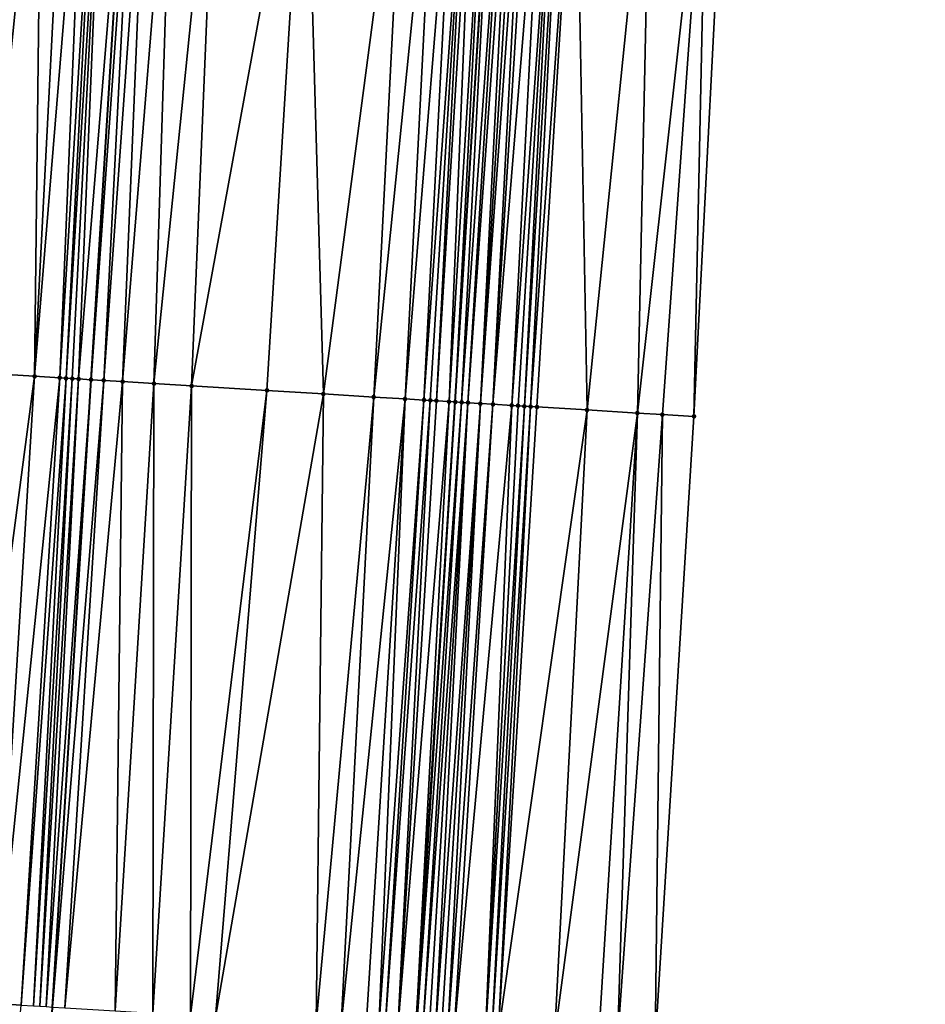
# Model space of a CAD drawing. Header units: feet. Extents: x 2004186 to 2014793, y 836912 to 864902.
# Tile 176 of 256: x 2010538 to 2010567, y 842328 to 842359. Entities that reach past the tile are written whole.
import ezdxf

# ---------------------------------------------------------------- set-up
doc = ezdxf.new("R2010")
doc.units = ezdxf.units.FT
doc.header["$LTSCALE"] = 100
doc.header["$MEASUREMENT"] = 0
for name, color, linetype, lineweight in [('EP_Travel Lane', 5, 'Continuous', 40), ('GPL_Skip Line', 2, 'Continuous', 40), ('Road Shots', 4, 'Continuous', 200), ('Road X-Section', 30, 'Continuous', 13)]:
    doc.layers.add(name, color=color, linetype=linetype, lineweight=lineweight)
doc.layers.add('I-77 SB_MM21-27-Surface-Border', color=7, linetype='Continuous')
doc.layers.add('I-77 SB_MM21-27-Surface-TIN', color=7, linetype='Continuous')

msp = doc.modelspace()

# ---------------------------------------------------------------- linework, layer by layer
at = {"layer": 'EP_Travel Lane'}
msp.add_polyline3d([(2010541.812583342, 842187.6073050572, 368.3994481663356), (2010543.02783148, 842207.5593075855, 368.7523717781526), (2010544.256558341, 842227.5238971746, 369.1108728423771), (2010545.499281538, 842247.4815499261, 369.4575295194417), (2010546.743370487, 842267.4388469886, 369.8301432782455), (2010547.98746478, 842287.3962297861, 370.2017602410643), (2010549.231550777, 842307.3534794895, 370.5502945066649), (2010550.475699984, 842327.311743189, 370.9078388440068), (2010551.724166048, 842347.2759806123, 371.2838713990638), (2010552.976670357, 842367.2332325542, 371.6699077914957), (2010554.229512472, 842387.1890350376, 372.0748773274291), (2010555.482347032, 842407.1447171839, 372.4862145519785), (2010556.73526554, 842427.1017364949, 372.8568481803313), (2010557.988139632, 842447.0580483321, 373.2271521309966), (2010559.223659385, 842467.0207003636, 373.6144986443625), (2010560.438619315, 842486.9767118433, 373.9954561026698)], dxfattribs=at)
at = {"layer": 'GPL_Skip Line'}
msp.add_polyline3d([(2010530.230376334, 842188.3301257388, 368.5071620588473), (2010531.478933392, 842208.2801220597, 368.865603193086), (2010532.72314974, 842228.2377777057, 369.2337128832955), (2010533.961852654, 842248.1948372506, 369.5938974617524), (2010535.200063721, 842268.1525093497, 369.9642353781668), (2010536.438298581, 842288.110564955, 370.323439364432), (2010537.67649606, 842308.0680180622, 370.683220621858), (2010538.914738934, 842328.0262028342, 371.0535302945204), (2010540.146844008, 842347.9839946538, 371.4369821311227), (2010541.372013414, 842367.9420126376, 371.8324116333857), (2010542.596477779, 842387.8994928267, 372.2407594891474), (2010543.820969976, 842407.8574266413, 372.6288884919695), (2010545.045512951, 842427.8161880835, 373.0080367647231), (2010546.270022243, 842447.7744005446, 373.3686745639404), (2010547.489454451, 842467.7320818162, 373.7480669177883), (2010548.703019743, 842487.6876625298, 374.1239845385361)], dxfattribs=at)
at = {"layer": 'I-77 SB_MM21-27-Surface-Border', "color": 3, "linetype": 'ByBlock', "lineweight": -2}
msp.add_polyline3d([(2010566.670289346, 842486.6026401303, 373.7428711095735), (2010565.656312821, 842466.6342149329, 373.357023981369), (2010564.835568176, 842446.6427824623, 372.962925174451), (2010563.810702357, 842426.672629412, 372.5828811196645), (2010562.785827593, 842406.7023305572, 372.1909714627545), (2010561.561361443, 842386.7448212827, 371.7898037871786), (2010560.33689217, 842366.7872610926, 371.3859847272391), (2010559.311295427, 842346.8161390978, 370.9761698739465), (2010558.078432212, 842326.8459758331, 370.6002163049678), (2010556.840116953, 842306.8866243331, 370.2575302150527), (2010555.601927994, 842286.9293085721, 369.8974097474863), (2010554.363711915, 842266.9715556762, 369.5364219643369), (2010553.12551454, 842247.0141042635, 369.1486134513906), (2010551.487471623, 842227.0800732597, 368.8317757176), (2010550.043050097, 842207.1252974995, 368.4624580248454), (2010548.794519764, 842187.1757281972, 368.1157708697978)], dxfattribs=at)
at = {"layer": 'I-77 SB_MM21-27-Surface-TIN', "color": 128, "linetype": 'ByBlock', "lineweight": -2}
for points in [[(2010538.57729018, 842368.1138328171, 371.8144958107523), (2010537.379567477, 842368.1877279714, 371.7937028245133), (2010536.5536549, 842348.2053370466, 371.4045801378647)], [(2010538.57729018, 842368.1138328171, 371.8144958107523), (2010536.5536549, 842348.2053370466, 371.4045801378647), (2010538.350224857, 842348.0942653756, 371.4408607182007)], [(2010539.375769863, 842368.0645348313, 371.8301144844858), (2010538.57729018, 842368.1138328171, 371.8144958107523), (2010538.350224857, 842348.0942653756, 371.4408607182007)], [(2010539.974634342, 842368.0276382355, 371.8379188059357), (2010539.375769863, 842368.0645348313, 371.8301144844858), (2010538.350224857, 842348.0942653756, 371.4408607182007)], [(2010539.974634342, 842368.0276382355, 371.8379188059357), (2010538.350224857, 842348.0942653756, 371.4408607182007), (2010539.14871116, 842348.045075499, 371.4481954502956)], [(2010540.373880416, 842368.0030908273, 371.8405630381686), (2010539.974634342, 842368.0276382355, 371.8379188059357), (2010539.14871116, 842348.045075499, 371.4481954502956)], [(2010540.373880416, 842368.0030908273, 371.8405630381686), (2010539.14871116, 842348.045075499, 371.4481954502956), (2010539.348335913, 842348.0328297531, 371.4474357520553)], [(2010540.573505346, 842367.9908479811, 371.8403161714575), (2010540.373880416, 842368.0030908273, 371.8405630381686), (2010539.348335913, 842348.0328297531, 371.4474357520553)], [(2010540.573505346, 842367.9908479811, 371.8403161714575), (2010539.348335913, 842348.0328297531, 371.4474357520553), (2010539.547967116, 842348.0206890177, 371.4414108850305)], [(2010540.573505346, 842367.9908479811, 371.8403161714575), (2010539.547967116, 842348.0206890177, 371.4414108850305), (2010539.747594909, 842348.00849278, 371.4381688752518)], [(2010540.573505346, 842367.9908479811, 371.8403161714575), (2010539.747594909, 842348.00849278, 371.4381688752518), (2010541.372013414, 842367.9420126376, 371.8324116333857)], [(2010539.747594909, 842348.00849278, 371.4381688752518), (2010540.146844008, 842347.9839946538, 371.4369821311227), (2010541.372013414, 842367.9420126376, 371.8324116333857)], [(2010541.57164043, 842367.9298038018, 371.8304354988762), (2010541.372013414, 842367.9420126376, 371.8324116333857), (2010540.146844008, 842347.9839946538, 371.4369821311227)], [(2010541.57164043, 842367.9298038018, 371.8304354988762), (2010540.146844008, 842347.9839946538, 371.4369821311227), (2010540.54608879, 842347.9594262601, 371.4393185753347)], [(2010541.970891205, 842367.9053330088, 371.8291841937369), (2010541.57164043, 842367.9298038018, 371.8304354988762), (2010540.54608879, 842347.9594262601, 371.4393185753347)], [(2010541.970891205, 842367.9053330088, 371.8291841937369), (2010540.54608879, 842347.9594262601, 371.4393185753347), (2010541.144970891, 842347.9228167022, 371.4306376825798)], [(2010542.769404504, 842367.8565829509, 371.8169432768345), (2010541.970891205, 842367.9053330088, 371.8291841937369), (2010541.144970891, 842347.9228167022, 371.4306376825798)], [(2010542.769404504, 842367.8565829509, 371.8169432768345), (2010541.144970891, 842347.9228167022, 371.4306376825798), (2010542.143111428, 842347.8618610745, 371.4131460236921)], [(2010544.166806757, 842367.7713351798, 371.7922253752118), (2010542.769404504, 842367.8565829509, 371.8169432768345), (2010542.143111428, 842347.8618610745, 371.4131460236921)], [(2010544.166806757, 842367.7713351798, 371.7922253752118), (2010542.143111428, 842347.8618610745, 371.4131460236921), (2010543.340878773, 842347.7886931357, 371.3932182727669)], [(2010546.961591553, 842367.6005184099, 371.759122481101), (2010544.166806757, 842367.7713351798, 371.7922253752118), (2010543.340878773, 842347.7886931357, 371.3932182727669)], [(2010546.961591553, 842367.6005184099, 371.759122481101), (2010543.340878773, 842347.7886931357, 371.3932182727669), (2010545.736393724, 842347.6420359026, 371.3694753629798)], [(2010546.961591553, 842367.6005184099, 371.759122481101), (2010545.736393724, 842347.6420359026, 371.3694753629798), (2010547.533027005, 842347.5319952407, 371.354061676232)], [(2010550.155624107, 842367.4051816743, 371.7272685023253), (2010546.961591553, 842367.6005184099, 371.759122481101), (2010547.533027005, 842347.5319952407, 371.354061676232)], [(2010550.155624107, 842367.4051816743, 371.7272685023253), (2010547.533027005, 842347.5319952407, 371.354061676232), (2010549.130037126, 842347.4342262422, 371.3381082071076)], [(2010551.153764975, 842367.3442317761, 371.7125940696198), (2010550.155624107, 842367.4051816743, 371.7272685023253), (2010549.130037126, 842347.4342262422, 371.3381082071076)], [(2010551.153764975, 842367.3442317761, 371.7125940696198), (2010549.130037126, 842347.4342262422, 371.3381082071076), (2010550.12817551, 842347.3732355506, 371.3223746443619)], [(2010551.752653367, 842367.3077249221, 371.7005818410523), (2010551.153764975, 842367.3442317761, 371.7125940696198), (2010550.12817551, 842347.3732355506, 371.3223746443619)], [(2010551.752653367, 842367.3077249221, 371.7005818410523), (2010550.12817551, 842347.3732355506, 371.3223746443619), (2010550.72706234, 842347.3367029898, 371.3098331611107)], [(2010552.151917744, 842367.2834758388, 371.6880576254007), (2010551.752653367, 842367.3077249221, 371.7005818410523), (2010550.72706234, 842347.3367029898, 371.3098331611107)], [(2010552.151917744, 842367.2834758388, 371.6880576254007), (2010550.72706234, 842347.3367029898, 371.3098331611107), (2010550.926692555, 842347.3245461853, 371.3046139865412)], [(2010552.151917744, 842367.2834758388, 371.6880576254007), (2010550.926692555, 842347.3245461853, 371.3046139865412), (2010551.1263191, 842347.3123296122, 371.3023915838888)], [(2010552.351545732, 842367.2712828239, 371.6852770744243), (2010552.151917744, 842367.2834758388, 371.6880576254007), (2010551.1263191, 842347.3123296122, 371.3023915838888)], [(2010552.351545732, 842367.2712828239, 371.6852770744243), (2010551.1263191, 842347.3123296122, 371.3023915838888), (2010551.525579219, 842347.2880109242, 371.292207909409)], [(2010552.750809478, 842367.2470234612, 371.6732755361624), (2010552.351545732, 842367.2712828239, 371.6852770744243), (2010551.525579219, 842347.2880109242, 371.292207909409)], [(2010552.750809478, 842367.2470234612, 371.6732755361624), (2010551.525579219, 842347.2880109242, 371.292207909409), (2010551.724166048, 842347.2759806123, 371.2838713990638)], [(2010552.950438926, 842367.2348542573, 371.6692842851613), (2010552.750809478, 842367.2470234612, 371.6732755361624), (2010551.724166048, 842347.2759806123, 371.2838713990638)], [(2010552.950438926, 842367.2348542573, 371.6692842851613), (2010551.724166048, 842347.2759806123, 371.2838713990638), (2010552.976670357, 842367.2332325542, 371.6699077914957)], [(2010551.725213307, 842347.2759171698, 371.2838274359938), (2010552.976670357, 842367.2332325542, 371.6699077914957), (2010551.724166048, 842347.2759806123, 371.2838713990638)], [(2010551.924832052, 842347.2635736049, 371.2879723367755), (2010552.976670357, 842367.2332325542, 371.6699077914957), (2010551.725213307, 842347.2759171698, 371.2838274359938)], [(2010553.34967674, 842367.210172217, 371.6787739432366), (2010552.976670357, 842367.2332325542, 371.6699077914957), (2010551.924832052, 842347.2635736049, 371.2879723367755)], [(2010553.34967674, 842367.210172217, 371.6787739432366), (2010551.924832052, 842347.2635736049, 371.2879723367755), (2010552.124456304, 842347.2513197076, 371.2876213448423)], [(2010553.549302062, 842367.1979357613, 371.6782021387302), (2010553.34967674, 842367.210172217, 371.6787739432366), (2010552.124456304, 842347.2513197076, 371.2876213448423)], [(2010553.549302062, 842367.1979357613, 371.6782021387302), (2010552.124456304, 842347.2513197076, 371.2876213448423), (2010552.523712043, 842347.2269296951, 371.281013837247)], [(2010553.748931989, 842367.1857743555, 371.6738144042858), (2010553.549302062, 842367.1979357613, 371.6782021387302), (2010552.523712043, 842347.2269296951, 371.281013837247)], [(2010553.948567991, 842367.1737119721, 371.6643918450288), (2010553.748931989, 842367.1857743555, 371.6738144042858), (2010552.523712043, 842347.2269296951, 371.281013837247)], [(2010553.948567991, 842367.1737119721, 371.6643918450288), (2010552.523712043, 842347.2269296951, 371.281013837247), (2010552.922988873, 842347.2028830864, 371.2571882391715)], [(2010554.148210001, 842367.1617474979, 371.6499910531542), (2010553.948567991, 842367.1737119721, 371.6643918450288), (2010552.922988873, 842347.2028830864, 371.2571882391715)], [(2010554.547482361, 842367.137628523, 371.6308514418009), (2010554.148210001, 842367.1617474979, 371.6499910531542), (2010552.922988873, 842347.2028830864, 371.2571882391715)], [(2010554.547482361, 842367.137628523, 371.6308514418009), (2010552.922988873, 842347.2028830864, 371.2571882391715), (2010553.521889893, 842347.1665815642, 371.2330626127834)], [(2010554.946752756, 842367.1134775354, 371.6133395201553), (2010554.547482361, 842367.137628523, 371.6308514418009), (2010553.521889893, 842347.1665815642, 371.2330626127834)], [(2010554.946752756, 842367.1134775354, 371.6133395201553), (2010553.521889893, 842347.1665815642, 371.2330626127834), (2010553.721521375, 842347.1544453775, 371.2268096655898)], [(2010554.946752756, 842367.1134775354, 371.6133395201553), (2010553.721521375, 842347.1544453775, 371.2268096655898), (2010553.92115619, 842347.142363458, 371.2178358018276)], [(2010555.146385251, 842367.1013579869, 371.6068235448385), (2010554.946752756, 842367.1134775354, 371.6133395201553), (2010553.92115619, 842347.142363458, 371.2178358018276)], [(2010555.146385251, 842367.1013579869, 371.6068235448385), (2010553.92115619, 842347.142363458, 371.2178358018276), (2010554.120783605, 842347.1301610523, 371.2149030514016)], [(2010555.545640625, 842367.0769621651, 371.6017603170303), (2010555.146385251, 842367.1013579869, 371.6068235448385), (2010554.120783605, 842347.1301610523, 371.2149030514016)], [(2010555.545640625, 842367.0769621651, 371.6017603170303), (2010554.120783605, 842347.1301610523, 371.2149030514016), (2010554.320414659, 842347.1180179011, 371.2089993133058)], [(2010555.545640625, 842367.0769621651, 371.6017603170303), (2010554.320414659, 842347.1180179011, 371.2089993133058), (2010555.917497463, 842347.0214322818, 371.1337118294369)], [(2010557.941264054, 842366.9320734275, 371.4958148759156), (2010555.545640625, 842367.0769621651, 371.6017603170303), (2010555.917497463, 842347.0214322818, 371.1337118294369)], [(2010557.941264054, 842366.9320734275, 371.4958148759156), (2010555.917497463, 842347.0214322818, 371.1337118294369), (2010557.514578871, 842346.9248239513, 371.0595630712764)], [(2010559.737986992, 842366.8234943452, 371.4119083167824), (2010557.941264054, 842366.9320734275, 371.4958148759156), (2010557.514578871, 842346.9248239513, 371.0595630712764)], [(2010559.737986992, 842366.8234943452, 371.4119083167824), (2010557.514578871, 842346.9248239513, 371.0595630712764), (2010558.313122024, 842346.8765596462, 371.0204901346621)], [(2010559.737986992, 842366.8234943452, 371.4119083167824), (2010558.313122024, 842346.8765596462, 371.0204901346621), (2010559.311295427, 842346.8161390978, 370.9761698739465)], [(2010559.737986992, 842366.8234943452, 371.4119083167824), (2010559.311295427, 842346.8161390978, 370.9761698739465), (2010560.33689217, 842366.7872610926, 371.3859847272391)], [(2010538.350224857, 842348.0942653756, 371.4408607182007), (2010536.5536549, 842348.2053370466, 371.4045801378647), (2010535.720920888, 842328.2250161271, 371.0190864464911)], [(2010538.350224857, 842348.0942653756, 371.4408607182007), (2010535.720920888, 842328.2250161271, 371.0190864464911), (2010537.118197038, 842328.1377251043, 371.0503362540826)], [(2010539.14871116, 842348.045075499, 371.4481954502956), (2010538.350224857, 842348.0942653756, 371.4408607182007), (2010537.118197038, 842328.1377251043, 371.0503362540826)], [(2010539.14871116, 842348.045075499, 371.4481954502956), (2010537.118197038, 842328.1377251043, 371.0503362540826), (2010537.91664764, 842328.0879587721, 371.0622338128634)], [(2010539.348335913, 842348.0328297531, 371.4474357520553), (2010539.14871116, 842348.045075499, 371.4481954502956), (2010537.91664764, 842328.0879587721, 371.0622338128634)], [(2010539.348335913, 842348.0328297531, 371.4474357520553), (2010537.91664764, 842328.0879587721, 371.0622338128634), (2010538.315879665, 842328.0631839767, 371.0625298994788)], [(2010539.547967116, 842348.0206890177, 371.4414108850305), (2010539.348335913, 842348.0328297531, 371.4474357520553), (2010538.315879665, 842328.0631839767, 371.0625298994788)], [(2010539.547967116, 842348.0206890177, 371.4414108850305), (2010538.315879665, 842328.0631839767, 371.0625298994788), (2010538.515498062, 842328.0508350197, 371.0606728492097)], [(2010539.747594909, 842348.00849278, 371.4381688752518), (2010539.547967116, 842348.0206890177, 371.4414108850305), (2010538.515498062, 842328.0508350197, 371.0606728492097)], [(2010539.747594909, 842348.00849278, 371.4381688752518), (2010538.515498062, 842328.0508350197, 371.0606728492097), (2010538.715120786, 842328.0385558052, 371.055177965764)], [(2010539.747594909, 842348.00849278, 371.4381688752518), (2010538.715120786, 842328.0385558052, 371.055177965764), (2010540.146844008, 842347.9839946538, 371.4369821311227)], [(2010538.715120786, 842328.0385558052, 371.055177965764), (2010538.914738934, 842328.0262028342, 371.0535302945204), (2010540.146844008, 842347.9839946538, 371.4369821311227)], [(2010540.54608879, 842347.9594262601, 371.4393185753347), (2010540.146844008, 842347.9839946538, 371.4369821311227), (2010538.914738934, 842328.0262028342, 371.0535302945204)], [(2010540.54608879, 842347.9594262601, 371.4393185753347), (2010538.914738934, 842328.0262028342, 371.0535302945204), (2010539.31397188, 842328.0014428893, 371.053051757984)], [(2010541.144970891, 842347.9228167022, 371.4306376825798), (2010540.54608879, 842347.9594262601, 371.4393185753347), (2010539.31397188, 842328.0014428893, 371.053051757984)], [(2010541.144970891, 842347.9228167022, 371.4306376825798), (2010539.31397188, 842328.0014428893, 371.053051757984), (2010540.910932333, 842327.9028651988, 371.0270347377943)], [(2010542.143111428, 842347.8618610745, 371.4131460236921), (2010541.144970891, 842347.9228167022, 371.4306376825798), (2010540.910932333, 842327.9028651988, 371.0270347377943)], [(2010542.143111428, 842347.8618610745, 371.4131460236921), (2010540.910932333, 842327.9028651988, 371.0270347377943), (2010542.108649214, 842327.8288761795, 371.0104299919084)], [(2010543.340878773, 842347.7886931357, 371.3932182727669), (2010542.143111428, 842347.8618610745, 371.4131460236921), (2010542.108649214, 842327.8288761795, 371.0104299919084)], [(2010543.340878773, 842347.7886931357, 371.3932182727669), (2010542.108649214, 842327.8288761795, 371.0104299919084), (2010543.306360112, 842327.754790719, 370.9988557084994)], [(2010545.736393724, 842347.6420359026, 371.3694753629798), (2010543.340878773, 842347.7886931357, 371.3932182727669), (2010543.306360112, 842327.754790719, 370.9988557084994)], [(2010545.736393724, 842347.6420359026, 371.3694753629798), (2010543.306360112, 842327.754790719, 370.9988557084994), (2010544.104833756, 842327.7053957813, 370.9913810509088)], [(2010547.533027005, 842347.5319952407, 371.354061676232), (2010545.736393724, 842347.6420359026, 371.3694753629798), (2010544.104833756, 842327.7053957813, 370.9913810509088)], [(2010547.533027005, 842347.5319952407, 371.354061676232), (2010544.104833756, 842327.7053957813, 370.9913810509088), (2010547.298724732, 842327.5077579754, 370.9645106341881)], [(2010549.130037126, 842347.4342262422, 371.3381082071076), (2010547.533027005, 842347.5319952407, 371.354061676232), (2010547.298724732, 842327.5077579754, 370.9645106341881)], [(2010549.130037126, 842347.4342262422, 371.3381082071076), (2010547.298724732, 842327.5077579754, 370.9645106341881), (2010548.097199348, 842327.4583787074, 370.9562186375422)], [(2010550.12817551, 842347.3732355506, 371.3223746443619), (2010549.130037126, 842347.4342262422, 371.3381082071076), (2010548.097199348, 842327.4583787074, 370.9562186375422)], [(2010550.12817551, 842347.3732355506, 371.3223746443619), (2010548.097199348, 842327.4583787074, 370.9562186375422), (2010548.895678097, 842327.4090660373, 370.9444528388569)], [(2010550.12817551, 842347.3732355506, 371.3223746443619), (2010548.895678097, 842327.4090660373, 370.9444528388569), (2010549.294920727, 842327.384462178, 370.9358327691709)], [(2010550.72706234, 842347.3367029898, 371.3098331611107), (2010550.12817551, 842347.3732355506, 371.3223746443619), (2010549.294920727, 842327.384462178, 370.9358327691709)], [(2010550.72706234, 842347.3367029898, 371.3098331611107), (2010549.294920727, 842327.384462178, 370.9358327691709), (2010549.494545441, 842327.3722150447, 370.9286645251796)], [(2010550.926692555, 842347.3245461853, 371.3046139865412), (2010550.72706234, 842347.3367029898, 371.3098331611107), (2010549.494545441, 842327.3722150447, 370.9286645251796)], [(2010550.926692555, 842347.3245461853, 371.3046139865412), (2010549.494545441, 842327.3722150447, 370.9286645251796), (2010549.893784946, 842327.3475608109, 370.9226720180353)], [(2010551.1263191, 842347.3123296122, 371.3023915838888), (2010550.926692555, 842347.3245461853, 371.3046139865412), (2010549.893784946, 842327.3475608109, 370.9226720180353)], [(2010551.525579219, 842347.2880109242, 371.292207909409), (2010551.1263191, 842347.3123296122, 371.3023915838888), (2010549.893784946, 842327.3475608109, 370.9226720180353)], [(2010551.525579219, 842347.2880109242, 371.292207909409), (2010549.893784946, 842327.3475608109, 370.9226720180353), (2010550.475699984, 842327.311743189, 370.9078388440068)], [(2010551.525579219, 842347.2880109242, 371.292207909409), (2010550.475699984, 842327.311743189, 370.9078388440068), (2010551.724166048, 842347.2759806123, 371.2838713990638)], [(2010550.492651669, 842327.310699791, 370.9074067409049), (2010551.724166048, 842347.2759806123, 371.2838713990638), (2010550.475699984, 842327.311743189, 370.9078388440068)], [(2010551.725213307, 842347.2759171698, 371.2838274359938), (2010551.724166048, 842347.2759806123, 371.2838713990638), (2010550.492651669, 842327.310699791, 370.9074067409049)], [(2010551.924832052, 842347.2635736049, 371.2879723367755), (2010551.725213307, 842347.2759171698, 371.2838274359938), (2010550.492651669, 842327.310699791, 370.9074067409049)], [(2010551.924832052, 842347.2635736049, 371.2879723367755), (2010550.492651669, 842327.310699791, 370.9074067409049), (2010550.69226835, 842327.2983231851, 370.9069918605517)], [(2010552.124456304, 842347.2513197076, 371.2876213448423), (2010551.924832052, 842347.2635736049, 371.2879723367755), (2010550.69226835, 842327.2983231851, 370.9069918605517)], [(2010552.124456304, 842347.2513197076, 371.2876213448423), (2010550.69226835, 842327.2983231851, 370.9069918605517), (2010550.891881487, 842327.285889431, 370.9095578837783)], [(2010552.124456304, 842347.2513197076, 371.2876213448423), (2010550.891881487, 842327.285889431, 370.9095578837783), (2010551.091500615, 842327.2735522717, 370.9070854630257)], [(2010552.523712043, 842347.2269296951, 371.281013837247), (2010552.124456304, 842347.2513197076, 371.2876213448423), (2010551.091500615, 842327.2735522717, 370.9070854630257)], [(2010552.523712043, 842347.2269296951, 371.281013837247), (2010551.091500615, 842327.2735522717, 370.9070854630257), (2010551.291122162, 842327.2612540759, 370.9025806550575)], [(2010552.523712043, 842347.2269296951, 371.281013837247), (2010551.291122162, 842327.2612540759, 370.9025806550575), (2010551.490746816, 842327.2490059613, 370.895463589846)], [(2010552.922988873, 842347.2028830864, 371.2571882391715), (2010552.523712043, 842347.2269296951, 371.281013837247), (2010551.490746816, 842327.2490059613, 370.895463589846)], [(2010552.922988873, 842347.2028830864, 371.2571882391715), (2010551.490746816, 842327.2490059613, 370.895463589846), (2010551.690379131, 842327.2368813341, 370.8819053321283)], [(2010553.521889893, 842347.1665815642, 371.2330626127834), (2010552.922988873, 842347.2028830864, 371.2571882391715), (2010551.690379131, 842327.2368813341, 370.8819053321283)], [(2010553.521889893, 842347.1665815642, 371.2330626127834), (2010551.690379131, 842327.2368813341, 370.8819053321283), (2010552.688511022, 842327.1757797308, 370.8390712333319)], [(2010553.721521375, 842347.1544453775, 371.2268096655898), (2010553.521889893, 842347.1665815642, 371.2330626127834), (2010552.688511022, 842327.1757797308, 370.8390712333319)], [(2010553.92115619, 842347.142363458, 371.2178358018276), (2010553.721521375, 842347.1544453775, 371.2268096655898), (2010552.688511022, 842327.1757797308, 370.8390712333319)], [(2010553.92115619, 842347.142363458, 371.2178358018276), (2010552.688511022, 842327.1757797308, 370.8390712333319), (2010552.888135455, 842327.1635280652, 370.83213938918)], [(2010554.120783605, 842347.1301610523, 371.2149030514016), (2010553.92115619, 842347.142363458, 371.2178358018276), (2010552.888135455, 842327.1635280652, 370.83213938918)], [(2010554.120783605, 842347.1301610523, 371.2149030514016), (2010552.888135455, 842327.1635280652, 370.83213938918), (2010553.087753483, 842327.1511731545, 370.8305928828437)], [(2010554.320414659, 842347.1180179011, 371.2089993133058), (2010554.120783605, 842347.1301610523, 371.2149030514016), (2010553.087753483, 842327.1511731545, 370.8305928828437)], [(2010555.917497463, 842347.0214322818, 371.1337118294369), (2010554.320414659, 842347.1180179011, 371.2089993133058), (2010553.087753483, 842327.1511731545, 370.8305928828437)], [(2010555.917497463, 842347.0214322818, 371.1337118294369), (2010553.087753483, 842327.1511731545, 370.8305928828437), (2010554.884398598, 842327.041314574, 370.7470076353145)], [(2010557.514578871, 842346.9248239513, 371.0595630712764), (2010555.917497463, 842347.0214322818, 371.1337118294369), (2010554.884398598, 842327.041314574, 370.7470076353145)], [(2010557.514578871, 842346.9248239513, 371.0595630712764), (2010554.884398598, 842327.041314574, 370.7470076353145), (2010556.281788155, 842326.955851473, 370.6829117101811)], [(2010557.514578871, 842346.9248239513, 371.0595630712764), (2010556.281788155, 842326.955851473, 370.6829117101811), (2010556.880672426, 842326.9192733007, 370.6528928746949)], [(2010558.313122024, 842346.8765596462, 371.0204901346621), (2010557.514578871, 842346.9248239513, 371.0595630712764), (2010556.880672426, 842326.9192733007, 370.6528928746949)], [(2010558.313122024, 842346.8765596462, 371.0204901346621), (2010556.880672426, 842326.9192733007, 370.6528928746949), (2010558.078432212, 842326.8459758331, 370.6002163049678)], [(2010558.313122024, 842346.8765596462, 371.0204901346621), (2010558.078432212, 842326.8459758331, 370.6002163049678), (2010559.311295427, 842346.8161390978, 370.9761698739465)], [(2010537.91664764, 842328.0879587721, 371.0622338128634), (2010537.118197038, 842328.1377251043, 371.0503362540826), (2010536.079565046, 842308.1670702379, 370.6845950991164)]]:
    msp.add_3dface(points, dxfattribs=at)
at = {"layer": 'Road Shots', "lineweight": 100}
for p in [(2010538.350224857, 842348.0942653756, 371.4408607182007), (2010539.14871116, 842348.045075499, 371.4481954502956), (2010539.348335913, 842348.0328297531, 371.4474357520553), (2010539.547967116, 842348.0206890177, 371.4414108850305), (2010539.747594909, 842348.00849278, 371.4381688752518), (2010540.146844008, 842347.9839946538, 371.4369821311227), (2010540.54608879, 842347.9594262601, 371.4393185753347), (2010541.144970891, 842347.9228167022, 371.4306376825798), (2010542.143111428, 842347.8618610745, 371.4131460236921), (2010543.340878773, 842347.7886931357, 371.3932182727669), (2010545.736393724, 842347.6420359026, 371.3694753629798), (2010547.533027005, 842347.5319952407, 371.354061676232), (2010549.130037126, 842347.4342262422, 371.3381082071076), (2010550.12817551, 842347.3732355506, 371.3223746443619), (2010550.72706234, 842347.3367029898, 371.3098331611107), (2010550.926692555, 842347.3245461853, 371.3046139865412), (2010551.1263191, 842347.3123296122, 371.3023915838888), (2010551.525579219, 842347.2880109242, 371.292207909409), (2010551.725213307, 842347.2759171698, 371.2838274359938), (2010551.924832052, 842347.2635736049, 371.2879723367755), (2010552.124456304, 842347.2513197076, 371.2876213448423), (2010552.523712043, 842347.2269296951, 371.281013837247), (2010552.922988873, 842347.2028830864, 371.2571882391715), (2010553.521889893, 842347.1665815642, 371.2330626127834), (2010553.721521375, 842347.1544453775, 371.2268096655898), (2010553.92115619, 842347.142363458, 371.2178358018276), (2010554.120783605, 842347.1301610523, 371.2149030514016), (2010554.320414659, 842347.1180179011, 371.2089993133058), (2010555.917497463, 842347.0214322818, 371.1337118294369), (2010557.514578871, 842346.9248239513, 371.0595630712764), (2010558.313122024, 842346.8765596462, 371.0204901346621), (2010559.311295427, 842346.8161390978, 370.9761698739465)]:
    msp.add_point(p, dxfattribs=at)
at = {"layer": 'Road X-Section', "extrusion": (0.06129225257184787, 0.9979199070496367, 0.0199779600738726), "elevation": 963833.7769307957, "flags": 128}
msp.add_lwpolyline([(-1955088.43243567, -18888.35532532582), (-1955089.23243567, -18888.32367390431), (-1955090.43243567, -18888.28187766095), (-1955091.23243567, -18888.2511203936), (-1955091.43243567, -18888.24175450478), (-1955091.63243567, -18888.23499338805), (-1955092.23243567, -18888.22072517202), (-1955092.43243567, -18888.21293317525), (-1955092.63243567, -18888.20237231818), (-1955093.032435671, -18888.17559987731), (-1955093.23243567, -18888.16497596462), (-1955093.43243567, -18888.1605519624), (-1955093.83243567, -18888.16125349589), (-1955094.03243567, -18888.15892568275), (-1955094.23243567, -18888.14787946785), (-1955094.43243567, -18888.13276215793), (-1955094.63243567, -18888.12485233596), (-1955094.83243567, -18888.12023387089), (-1955095.23243567, -18888.10476990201), (-1955095.43243567, -18888.0986648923), (-1955095.83243567, -18888.09639018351), (-1955096.63243567, -18888.08276612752), (-1955097.43243567, -18888.07031365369), (-1955098.03243567, -18888.06360168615), (-1955099.23243567, -18888.04742987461), (-1955100.03243567, -18888.03558691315), (-1955101.832435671, -18888.01593728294), (-1955103.03243567, -18887.99543025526), (-1955103.83243567, -18887.98365238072), (-1955104.83243567, -18887.9637111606), (-1955105.23243567, -18887.95167345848), (-1955105.63243567, -18887.94709542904), (-1955105.83243567, -18887.9386815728), (-1955106.23243567, -18887.93102362), (-1955106.43243567, -18887.93005279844), (-1955106.83243567, -18887.91894257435), (-1955107.23243567, -18887.90319540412), (-1955107.63243567, -18887.89550898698), (-1955108.23243567, -18887.89091251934), (-1955108.832435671, -18887.88927477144), (-1955109.63243567, -18887.88143935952), (-1955110.23243567, -18887.87041982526), (-1955111.43243567, -18887.85482944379), (-1955112.23243567, -18887.83939684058), (-1955113.03243567, -18887.8273276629), (-1955113.43243567, -18887.82485565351), (-1955114.23243567, -18887.81306820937), (-1955114.63243567, -18887.80643791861), (-1955115.23243567, -18887.79774782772), (-1955117.03243567, -18887.76146000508), (-1955117.83243567, -18887.75412380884), (-1955118.03243567, -18887.75488365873), (-1955118.23243567, -18887.76090972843), (-1955118.43243567, -18887.76415238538), (-1955118.83243567, -18887.7653393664), (-1955119.23243567, -18887.7630024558), (-1955119.83243567, -18887.77168508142), (-1955120.832435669, -18887.78918023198), (-1955122.03243567, -18887.80911196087), (-1955124.43243567, -18887.8328596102), (-1955126.23243567, -18887.84827637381), (-1955127.83243567, -18887.86423302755), (-1955128.83243567, -18887.87996973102), (-1955129.43243567, -18887.89251371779), (-1955129.63243567, -18887.89773393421), (-1955129.83243567, -18887.89995678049), (-1955130.23243567, -18887.91014248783), (-1955130.43243567, -18887.91852463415), (-1955130.63243567, -18887.91437890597), (-1955130.83243567, -18887.91472996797), (-1955131.23243567, -18887.92133879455), (-1955131.63243567, -18887.94516914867), (-1955132.23243567, -18887.969299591), (-1955132.43243567, -18887.9755537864), (-1955132.63243567, -18887.98452944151), (-1955132.83243567, -18887.98746277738), (-1955133.03243567, -18887.99336769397), (-1955134.632435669, -18888.06867020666), (-1955136.23243567, -18888.14283376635), (-1955137.03243567, -18888.18191450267), (-1955138.03243567, -18888.22624361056)], dxfattribs=at)
at = {"layer": 'Road X-Section', "extrusion": (0.06191137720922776, 0.9978968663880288, 0.01920482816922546), "elevation": 965038.856982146, "flags": 128}
msp.add_lwpolyline([(-1954490.866414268, -18166.29392108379), (-1954491.666414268, -18166.2631097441), (-1954492.666414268, -18166.22889528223), (-1954493.866414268, -18166.18224209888), (-1954494.266414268, -18166.17790870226), (-1954494.466414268, -18166.1725487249), (-1954494.666414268, -18166.16390057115), (-1954495.066414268, -18166.14001098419), (-1954495.466414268, -18166.11283875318), (-1954495.666414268, -18166.10337986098), (-1954495.866414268, -18166.09901455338), (-1954496.266414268, -18166.09951791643), (-1954496.466414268, -18166.08895376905), (-1954496.666414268, -18166.0700304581), (-1954496.866414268, -18166.05317701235), (-1954497.066414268, -18166.04726561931), (-1954497.466414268, -18166.04156530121), (-1954497.866414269, -18166.03230998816), (-1954498.466414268, -18166.03231120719), (-1954498.666414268, -18166.03132706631), (-1954499.266414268, -18166.02162730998), (-1954499.866414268, -18166.00945468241), (-1954500.866414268, -18166.00038070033), (-1954501.866414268, -18165.98698665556), (-1954502.666414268, -18165.97698899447), (-1954503.666414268, -18165.96931777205), (-1954507.266414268, -18165.91388211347), (-1954508.066414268, -18165.89887665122), (-1954508.466414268, -18165.8942777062), (-1954509.066414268, -18165.8805990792), (-1954509.866414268, -18165.8609251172), (-1954510.866414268, -18165.84820776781), (-1954512.066414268, -18165.83554212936), (-1954513.866414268, -18165.80592584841), (-1954514.666414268, -18165.78962318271), (-1954517.066414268, -18165.75532167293), (-1954518.066414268, -18165.73664023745), (-1954519.466414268, -18165.70538466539), (-1954520.266414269, -18165.69348491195), (-1954520.666414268, -18165.69318877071), (-1954520.866414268, -18165.69504616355), (-1954521.066414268, -18165.70054206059), (-1954521.266414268, -18165.70219003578), (-1954521.666414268, -18165.70266866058), (-1954523.266414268, -18165.72869047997), (-1954524.466414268, -18165.74529828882), (-1954525.666414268, -18165.75687470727), (-1954526.466414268, -18165.76435074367), (-1954529.666414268, -18165.79122611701), (-1954530.466414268, -18165.79951964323), (-1954531.266414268, -18165.81128761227), (-1954531.666414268, -18165.81990927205), (-1954531.866414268, -18165.82707883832), (-1954532.266414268, -18165.83307245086), (-1954532.866414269, -18165.84834054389), (-1954533.066414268, -18165.84875550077), (-1954533.266414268, -18165.8461890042), (-1954533.466414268, -18165.84866188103), (-1954533.666414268, -18165.85316751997), (-1954533.866414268, -18165.86028589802), (-1954534.066414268, -18165.87384665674), (-1954535.066414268, -18165.91668865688), (-1954535.266414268, -18165.92362177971), (-1954535.466414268, -18165.92516857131), (-1954537.266414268, -18166.00876923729), (-1954538.666414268, -18166.0728769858), (-1954539.266414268, -18166.10290135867), (-1954540.466414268, -18166.15558764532)], dxfattribs=at)

doc.saveas('drawing.dxf')
